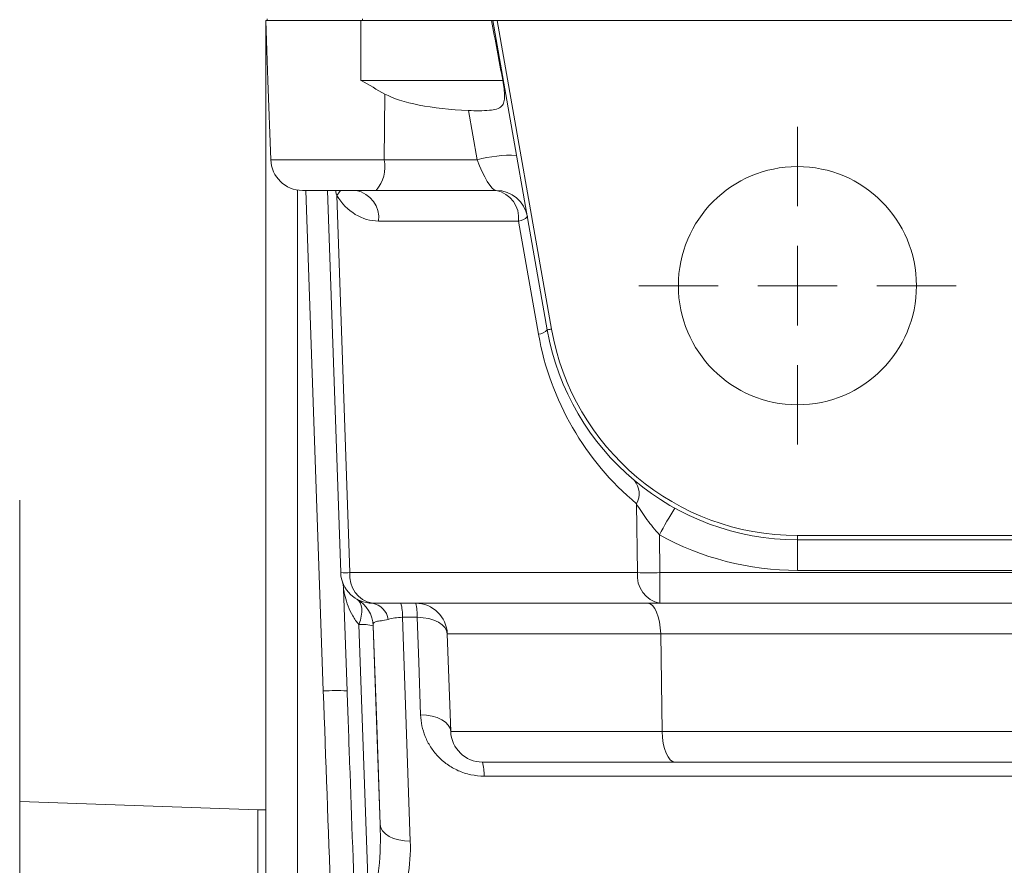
# Model space of a CAD drawing. Header units: millimetres. Extents: x 117 to 735, y -48 to 655.
# Tile 15 of 26: x 153 to 215, y 497 to 550. Entities that reach past the tile are written whole.
import ezdxf

# ---------------------------------------------------------------- set-up
doc = ezdxf.new("R2010")
doc.units = ezdxf.units.MM

# ---------------------------------------------------------------- blocks, each defined once
blk = doc.blocks.new('SW_CENTERMARKSYMBOL_1')
at = {"color": 0, "linetype": 'Continuous', "lineweight": 0}
for p, q in [((0, 5), (0, 10)), ((0, 0), (0, 2.5)), ((-5, 0), (-10, 0)), ((0, 0), (-2.5, 0)), ((0, 0), (0, -2.5)), ((0, 0), (2.5, 0)), ((5, 0), (10, 0)), ((0, -5), (0, -10))]:
    blk.add_line(p, q, dxfattribs=at)

msp = doc.modelspace()

# ---------------------------------------------------------------- linework, layer by layer
at = {"color": 7, "linetype": 'Continuous', "lineweight": 15}
for p, q in [((168.134, 482.522), (168.134, 550.386)), ((168.134, 550.386), (168.145, 550.386)), ((168.276, 546.616), (168.145, 550.386)), ((168.145, 550.386), (174.134, 550.386)), ((168.222, 550.486), (168.222, 550.386)), ((174.134, 546.616), (174.134, 550.386)), ((174.134, 550.386), (182.358, 550.386)), ((174.222, 550.486), (174.222, 550.386)), ((182.443, 550.386), (182.358, 550.386)), ((185.877, 530.907), (182.443, 550.386)), ((182.443, 550.386), (182.715, 550.386)), ((182.715, 550.386), (186.141, 530.954)), ((283.554, 550.386), (182.715, 550.386)), ((168.276, 546.616), (168.451, 541.616)), ((174.134, 546.616), (183.069, 546.616)), ((175.605, 541.616), (175.643, 545.755)), ((181.453, 541.616), (180.907, 544.712)), ((175.605, 541.616), (181.453, 541.616)), ((175.088, 539.686), (170.45, 539.686)), ((172.859, 515.616), (172.018, 539.686)), ((172.615, 539.359), (173.444, 515.616)), ((182.651, 539.686), (175.088, 539.686)), ((184.065, 537.755), (175.247, 537.755)), ((185.321, 530.63), (184.065, 537.755)), ((152.634, 482.863), (152.634, 520.186)), ((191.556, 515.616), (191.493, 519.953)), ((192.935, 517.997), (192.969, 515.616)), ((201.634, 517.686), (201.634, 517.954)), ((201.634, 517.954), (264.634, 517.954)), ((264.634, 517.686), (201.634, 517.686)), ((201.634, 517.686), (201.634, 515.755)), ((173.444, 515.616), (191.556, 515.616)), ((192.969, 515.616), (278.299, 515.616)), ((192.969, 515.616), (192.969, 513.686)), ((264.634, 515.755), (201.634, 515.755)), ((173.262, 508.163), (173.038, 514.565)), ((192.969, 513.686), (174.858, 513.686)), ((278.299, 513.686), (192.969, 513.686)), ((177.679, 512.801), (176.749, 512.801)), ((174.64, 494.325), (174.01, 512.342)), ((174.907, 512.262), (175.345, 499.749)), ((193.018, 511.755), (179.576, 511.755)), ((179.576, 511.755), (179.79, 505.616)), ((273.251, 511.755), (193.018, 511.755)), ((193.018, 511.755), (193.106, 505.616)), ((179.79, 505.616), (193.106, 505.616)), ((193.106, 505.616), (273.162, 505.616)), ((193.934, 503.686), (181.789, 503.686)), ((272.334, 503.686), (193.934, 503.686)), ((167.634, 500.686), (152.634, 501.209)), ((168.134, 500.686), (167.634, 500.686)), ((167.634, 500.686), (167.634, 465.686))]:
    msp.add_line(p, q, dxfattribs=at)
at = {"color": 8, "linetype": 'Continuous', "lineweight": 15}
for p, q in [((168.451, 541.616), (175.605, 541.616)), ((170.134, 539.711), (170.134, 482.453)), ((171.762, 508.163), (170.661, 539.686))]:
    msp.add_line(p, q, dxfattribs=at)
at = {"color": 8, "linetype": 'Continuous', "lineweight": 15, "flags": 128}
for points in [[(172.836, 539.686), (172.75, 539.54), (172.615, 539.359)], [(227.143, 502.801), (212.513, 502.801), (194.304, 502.801), (181.891, 502.801)]]:
    msp.add_lwpolyline(points, dxfattribs=at)
at = {"color": 7, "linetype": 'Continuous', "lineweight": 15, "flags": 128}
for points in [[(185.877, 530.907), (185.882, 530.908), (185.894, 530.91), (185.915, 530.914), (185.944, 530.919), (185.982, 530.926), (186.027, 530.934), (186.08, 530.943), (186.141, 530.954)], [(173.883, 513.939), (173.998, 513.848), (174.087, 513.718), (174.148, 513.552), (174.18, 513.354), (174.182, 513.128), (174.153, 512.88), (174.096, 512.616), (174.01, 512.342)], [(176.749, 512.801), (176.834, 510.365), (177.242, 498.704)], [(177.893, 506.661), (177.777, 509.982), (177.679, 512.801)], [(177.679, 512.801), (178.05, 512.779), (178.403, 512.72), (178.728, 512.624), (179.013, 512.495), (179.247, 512.338), (179.423, 512.158), (179.534, 511.962), (179.576, 511.755)], [(175.345, 499.749), (175.125, 506.046), (174.907, 512.262)], [(173.232, 508.172), (173.232, 508.172), (173.262, 508.163)], [(177.893, 506.661), (178.264, 506.64), (178.618, 506.58), (178.943, 506.484), (179.227, 506.356), (179.461, 506.199), (179.637, 506.019), (179.748, 505.822), (179.79, 505.616)], [(177.242, 498.704), (176.871, 498.725), (176.517, 498.785), (176.192, 498.881), (175.908, 499.009), (175.674, 499.167), (175.498, 499.347), (175.387, 499.543), (175.345, 499.749)]]:
    msp.add_lwpolyline(points, dxfattribs=at)
at = {"color": 7, "linetype": 'Continuous', "lineweight": 15}
msp.add_circle((201.634, 533.686), 7.5, dxfattribs=at)
for centre, radius, start, end in [((170.45, 541.686), 2, 182, 270), ((173.37, 541.181), 2.278, 318.9752, 11.01759), ((183.606, 533.609), 8.291, 87.68727, 105.04739), ((173.496, 537.956), 1.762, 353.45337, 78.97222), ((182.651, 537.686), 2, 10, 90), ((182.314, 537.956), 1.762, 353.4534, 78.97233), ((183.974, 538.633), 0.882, 275.89007, 317.13408), ((185.23, 531.508), 0.883, 275.89273, 317.13388), ((203.048, 533.755), 18, 190, 230.06615), ((201.634, 533.686), 16, 190, 270), ((201.634, 533.686), 15.732, 190, 270), ((190.389, 520.593), 1.276, 329.91307, 40.20208), ((218.068, 504.665), 28.451, 148.14965, 152.05568), ((201.634, 533.755), 18, 241.09939, 270), ((173.152, 521.6), 5.992, 267.19981, 272.80019), ((174.858, 515.686), 2, 182, 270), ((175.195, 515.415), 1.762, 173.4534, 258.97233), ((193.307, 515.415), 1.762, 173.45362, 258.97211), ((192.263, 558.585), 42.975, 269.05779, 270.94221), ((171.039, 514.495), 2, 2.00122, 17.31657), ((172.909, 512.193), 2, 2.00122, 60.83906), ((174.635, 512.464), 1.242, 9.73333, 79.6624), ((174.081, 512.942), 2.672, 356.97133, 16.16275), ((177.577, 511.686), 2, 2, 90), ((175.011, 512.942), 2.672, 356.97133, 16.16275), ((174.24, 509.847), 2.506, 74.54776, 95.25934), ((181.789, 505.686), 2, 182, 270), ((179.221, 502.942), 2.673, 356.97244, 16.15399)]:
    msp.add_arc(centre, radius, start, end, dxfattribs=at)
at = {"color": 8, "linetype": 'Continuous', "lineweight": 15}
msp.add_arc((172.588, 493.761), 14.426, 87.43911, 93.27993, dxfattribs=at)
at = {"color": 7, "linetype": 'Continuous', "lineweight": 15}
for centre, major_axis, ratio, start_param, end_param in [((182.598, 537.988), (-7.287, 41.397), 0.04758, 4.913956, 5.008145), ((182.374, 546.686), (7.469, 0.078), 0.267572, 3.586827, 4.511895), ((181.946, 541.686), (-0.747, 1.993), 0.228601, 1.520225, 3.056115), ((175.205, 541.755), (-0.125, 3.999), 0.81623, 2.187773, 3.116059), ((192.19, 511.686), (0, 2), 0.414214, 4.747296, 6.283185), ((175.256, 508.418), (-3.817, 109.356), 0.031986, 1.572014, 1.809411), ((175.256, 508.366), (-3.815, 109.256), 0.018294, 1.572014, 1.613285), ((193.934, 505.686), (0, 2), 0.414214, 1.605703, 3.141593)]:
    msp.add_ellipse(centre, major_axis=major_axis, ratio=ratio, start_param=start_param, end_param=end_param, dxfattribs=at)
at = {"color": 8, "linetype": 'Continuous', "lineweight": 15}
msp.add_ellipse((175.256, 508.366), major_axis=(-3.815, 109.256), ratio=0.018294, start_param=1.613285, end_param=1.809411, dxfattribs=at)
at = {"color": 7, "linetype": 'Continuous', "lineweight": 15}
for points, knots in [([(175.643, 545.755), (175.145, 546.035), (174.643, 546.319), (174.139, 546.613), (174.134, 546.616)], [0, 0, 0, 0, 0.99126, 1, 1, 1, 1]), ([(180.907, 544.712), (181.131, 544.706), (181.577, 544.696), (182.202, 544.715), (182.698, 544.79), (183.013, 544.963), (183.162, 545.249), (183.198, 545.62), (183.16, 546.082), (183.1, 546.434), (183.069, 546.616)], [0, 0, 0, 0, 0.153757, 0.307724, 0.428755, 0.550561, 0.65406, 0.7559, 0.873549, 1, 1, 1, 1]), ([(192.935, 517.997), (192.653, 518.31), (192.392, 518.636), (191.91, 519.298), (191.691, 519.629), (191.493, 519.953)], [0, 0, 0, 0, 0.5, 0.5, 1, 1, 1, 1]), ([(174.01, 512.342), (173.852, 512.514), (173.725, 512.701), (173.504, 513.09), (173.411, 513.294), (173.254, 513.706), (173.19, 513.914), (173.113, 514.215), (173.09, 514.315), (173.062, 514.446), (173.054, 514.487), (173.042, 514.55), (173.038, 514.569), (173.038, 514.565)], [0, 0, 0, 0, 0.25, 0.25, 0.5, 0.5, 0.75, 0.75, 0.875, 0.875, 0.9375, 0.9375, 1, 1, 1, 1]), ([(175.859, 512.674), (175.699, 512.625), (175.55, 512.603), (175.292, 512.573), (175.186, 512.565), (175.029, 512.525), (174.976, 512.493), (174.915, 512.398), (174.905, 512.336), (174.907, 512.262)], [0, 0, 0, 0, 0.25, 0.25, 0.5, 0.5, 0.75, 0.75, 1, 1, 1, 1]), ([(176.749, 512.801), (176.58, 512.8), (176.419, 512.787), (176.116, 512.742), (175.98, 512.711), (175.859, 512.674)], [0, 0, 0, 0, 0.5, 0.5, 1, 1, 1, 1]), ([(181.891, 502.801), (181.609, 502.801), (181.325, 502.831), (180.781, 502.948), (180.52, 503.033), (180.143, 503.2), (180.021, 503.262), (179.787, 503.396), (179.675, 503.468), (179.353, 503.698), (179.155, 503.871), (178.804, 504.244), (178.652, 504.441), (178.387, 504.855), (178.275, 505.075), (178.005, 505.739), (177.91, 506.194), (177.893, 506.661)], [0, 0, 0, 0, 0.125, 0.125, 0.25, 0.25, 0.3125, 0.3125, 0.375, 0.375, 0.5, 0.5, 0.625, 0.625, 0.75, 0.75, 1, 1, 1, 1]), ([(174.64, 494.325), (174.737, 494.535), (174.815, 494.753), (174.949, 495.192), (175.005, 495.414), (175.149, 496.086), (175.215, 496.543), (175.357, 497.911), (175.377, 498.829), (175.345, 499.749)], [0, 0, 0, 0, 0.125, 0.125, 0.25, 0.25, 0.5, 0.5, 1, 1, 1, 1]), ([(177.242, 498.704), (177.268, 497.941), (177.218, 497.187), (177.005, 496.072), (176.91, 495.703), (176.66, 494.973), (176.508, 494.619), (176.316, 494.279)], [0, 0, 0, 0, 0.5, 0.5, 0.75, 0.75, 1, 1, 1, 1])]:
    msp.add_open_spline(points, degree=3, knots=knots, dxfattribs=at)
at = {"color": 8, "linetype": 'Continuous', "lineweight": 15}
msp.add_open_spline([(172.615, 539.359), (172.604, 539.393), (172.569, 539.499), (172.547, 539.611), (172.533, 539.686)], degree=3, knots=[0, 0, 0, 0, 0.328915, 1, 1, 1, 1], dxfattribs=at)

# ---------------------------------------------------------------- block references
at = {"color": 7, "linetype": 'Continuous', "lineweight": 0}
msp.add_blockref('SW_CENTERMARKSYMBOL_1', (201.634, 533.686), dxfattribs=at)

doc.saveas('drawing.dxf')
